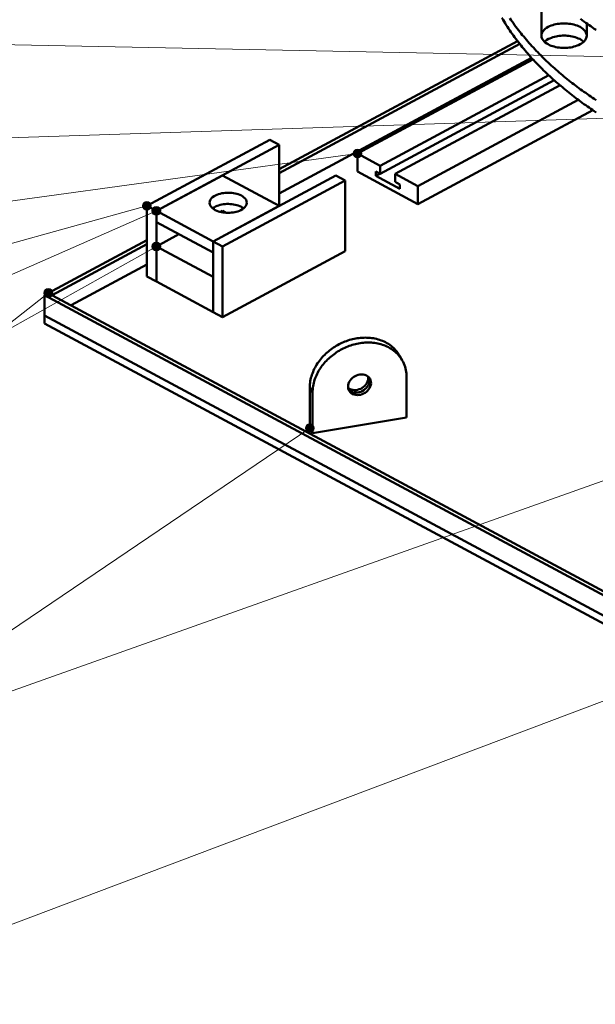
# Model space of a CAD drawing. Header units: millimetres. Extents: x 0 to 841, y 0 to 594.
# Tile 3 of 19: x 162 to 254, y 132 to 288. Entities that reach past the tile are written whole.
import ezdxf

# ---------------------------------------------------------------- set-up
doc = ezdxf.new("R2010")
doc.units = ezdxf.units.MM
for name, color, linetype, lineweight in [('ACH', 7, 'CONTINUOUS', 13), ('COTA', 7, 'CONTINUOUS', 18), ('VIS', 7, 'CONTINUOUS', 50)]:
    doc.layers.add(name, color=color, linetype=linetype, lineweight=lineweight)

msp = doc.modelspace()

# ---------------------------------------------------------------- hatches: boundary and pattern name
at = {"layer": 'ACH'}
h = msp.add_hatch(color=7, dxfattribs=at)
h.dxf.hatch_style = 1
h.paths.add_polyline_path([(216.62, 266.82), (216.49, 267.23), (216.14, 267.49), (215.71, 267.49), (215.36, 267.23), (215.22, 266.82), (215.36, 266.41), (215.71, 266.16), (216.14, 266.16), (216.49, 266.41)])
h = msp.add_hatch(color=7, dxfattribs=at)
h.dxf.hatch_style = 1
h.paths.add_polyline_path([(183.11, 258.51), (182.98, 258.92), (182.63, 259.18), (182.2, 259.18), (181.85, 258.92), (181.71, 258.51), (181.85, 258.1), (182.2, 257.85), (182.63, 257.85), (182.98, 258.1)])
h = msp.add_hatch(color=7, dxfattribs=at)
h.dxf.hatch_style = 1
h.paths.add_polyline_path([(184.62, 257.7), (184.48, 258.12), (184.13, 258.37), (183.7, 258.37), (183.35, 258.12), (183.22, 257.7), (183.35, 257.29), (183.7, 257.04), (184.13, 257.04), (184.48, 257.29)])
h = msp.add_hatch(color=7, dxfattribs=at)
h.dxf.hatch_style = 1
h.paths.add_polyline_path([(184.62, 252.04), (184.48, 252.45), (184.13, 252.71), (183.7, 252.71), (183.35, 252.45), (183.22, 252.04), (183.35, 251.63), (183.7, 251.37), (184.13, 251.37), (184.48, 251.63)])
h = msp.add_hatch(color=7, dxfattribs=at)
h.dxf.hatch_style = 1
h.paths.add_polyline_path([(167.43, 244.64), (167.3, 245.05), (166.95, 245.31), (166.52, 245.31), (166.17, 245.05), (166.03, 244.64), (166.17, 244.23), (166.52, 243.98), (166.95, 243.98), (167.3, 244.23)])
h = msp.add_hatch(color=7, dxfattribs=at)
h.dxf.hatch_style = 1
h.paths.add_polyline_path([(209.02, 223.15), (208.89, 223.57), (208.54, 223.82), (208.1, 223.82), (207.75, 223.57), (207.62, 223.15), (207.75, 222.74), (208.1, 222.49), (208.54, 222.49), (208.89, 222.74)])

# ---------------------------------------------------------------- linework, layer by layer
at = {"layer": 'COTA'}
for p, q in [((323.61, 280.89), (74, 285.83)), ((370.31, 276.19), (74, 266.49)), ((215.92, 266.82), (73.96, 247.36)), ((182.41, 258.51), (73.85, 228.34)), ((183.92, 257.7), (73.66, 209.33)), ((183.92, 252.04), (73.49, 190.14)), ((166.73, 244.64), (73.15, 171.11)), ((323.61, 239.16), (73.77, 150.43)), ((208.32, 223.15), (73.31, 131.79)), ((323.61, 205.6), (73.74, 111.41))]:
    msp.add_line(p, q, dxfattribs=at)
for centre in [(215.92, 266.82), (182.41, 258.51), (183.92, 257.7), (183.92, 252.04), (166.73, 244.64), (208.32, 223.15)]:
    msp.add_circle(centre, 0.7, dxfattribs=at)
at = {"layer": 'VIS'}
for points in [[(245.17, 293.53), (245.17, 285.57)], [(238.9, 288.39), (239.07, 288.1), (239.24, 287.82), (239.41, 287.53), (239.59, 287.25), (239.77, 286.97), (239.96, 286.69), (240.14, 286.41), (240.33, 286.14), (240.52, 285.86), (240.72, 285.59), (240.92, 285.32), (241.11, 285.05), (241.32, 284.78), (241.52, 284.52), (241.73, 284.26), (241.93, 283.99), (242.14, 283.74), (242.36, 283.48), (242.57, 283.22), (242.79, 282.97), (243.01, 282.71), (243.23, 282.46), (243.45, 282.21), (243.67, 281.96), (243.9, 281.72), (244.13, 281.47), (244.36, 281.23), (244.59, 280.99), (244.82, 280.75), (245.06, 280.51), (245.29, 280.28), (245.53, 280.04), (245.77, 279.81), (246.01, 279.58), (246.26, 279.35), (246.5, 279.12), (246.75, 278.9), (247, 278.67), (247.24, 278.45), (247.49, 278.23), (247.75, 278.01), (248, 277.79), (248.25, 277.58), (248.51, 277.36), (248.77, 277.15), (249.03, 276.93), (249.29, 276.72), (249.55, 276.52), (249.81, 276.31), (250.07, 276.1), (250.34, 275.9), (250.6, 275.7), (250.87, 275.49), (251.14, 275.29), (251.41, 275.1), (251.68, 274.9), (251.95, 274.7), (252.22, 274.51), (252.49, 274.32), (252.77, 274.13), (253.04, 273.94), (253.32, 273.75), (253.59, 273.56), (253.87, 273.37)], [(240.14, 288.35), (240.33, 288.07), (240.52, 287.8), (240.72, 287.53), (240.92, 287.26), (241.11, 286.99), (241.32, 286.72), (241.52, 286.46), (241.73, 286.19), (241.93, 285.93), (242.14, 285.67), (242.36, 285.41), (242.57, 285.16), (242.79, 284.9), (243.01, 284.65), (243.23, 284.4), (243.45, 284.15), (243.67, 283.9), (243.9, 283.66), (244.13, 283.41), (244.36, 283.17), (244.59, 282.93), (244.82, 282.69), (245.06, 282.45), (245.29, 282.21), (245.53, 281.98), (245.77, 281.75), (246.01, 281.52), (246.26, 281.29), (246.5, 281.06), (246.75, 280.83), (247, 280.61), (247.24, 280.39), (247.49, 280.17), (247.75, 279.95), (248, 279.73), (248.25, 279.51), (248.51, 279.3), (248.77, 279.08), (249.03, 278.87), (249.29, 278.66), (249.55, 278.45), (249.81, 278.24), (250.07, 278.04), (250.34, 277.83), (250.6, 277.63), (250.87, 277.43), (251.14, 277.23), (251.41, 277.03), (251.68, 276.84), (251.95, 276.64), (252.22, 276.45), (252.49, 276.25), (252.77, 276.06), (253.04, 275.87), (253.32, 275.68), (253.59, 275.5), (253.87, 275.31)], [(251.41, 288.22), (251.68, 288.02), (251.95, 287.83), (252.22, 287.63), (252.49, 287.44), (252.77, 287.25), (253.04, 287.06), (253.32, 286.87), (253.59, 286.68), (253.87, 286.5)], [(245.17, 285.57), (245.2, 285.83), (245.29, 286.07), (245.43, 286.3), (245.6, 286.49), (245.8, 286.67), (246.01, 286.82), (246.24, 286.95), (246.48, 287.06), (246.72, 287.16), (246.97, 287.25), (247.22, 287.32), (247.48, 287.38), (247.73, 287.43), (247.99, 287.46), (248.25, 287.49), (248.52, 287.5), (248.78, 287.51), (249.04, 287.5), (249.3, 287.49), (249.56, 287.46), (249.82, 287.43), (250.08, 287.38), (250.34, 287.32), (250.59, 287.25), (250.84, 287.16), (251.08, 287.06), (251.32, 286.95), (251.54, 286.82), (251.76, 286.67), (251.95, 286.49), (252.13, 286.3), (252.27, 286.07), (252.36, 285.83), (252.39, 285.57)], [(252.39, 287.51), (252.39, 285.57)], [(251.33, 284.2), (251.1, 284.08), (250.85, 283.98), (250.6, 283.9), (250.35, 283.82), (250.1, 283.76), (249.84, 283.71), (249.58, 283.68), (249.32, 283.65), (249.05, 283.63), (248.79, 283.63), (248.53, 283.63), (248.26, 283.65), (248, 283.67), (247.74, 283.71), (247.48, 283.76), (247.23, 283.82), (246.97, 283.89), (246.72, 283.97), (246.48, 284.07), (246.24, 284.19), (246.02, 284.32), (245.8, 284.47), (245.6, 284.64), (245.43, 284.84), (245.29, 285.06), (245.2, 285.31), (245.17, 285.57)], [(245.65, 284.6), (245.85, 284.77), (246.06, 284.91), (246.28, 285.04), (246.52, 285.14), (246.76, 285.24), (247, 285.32), (247.25, 285.39), (247.5, 285.45), (247.75, 285.49), (248.01, 285.53), (248.26, 285.55), (248.52, 285.57), (248.78, 285.57), (249.04, 285.57), (249.29, 285.55), (249.55, 285.53), (249.8, 285.49), (250.06, 285.45), (250.31, 285.39), (250.56, 285.32), (250.8, 285.24), (251.04, 285.14), (251.27, 285.04), (251.5, 284.91), (251.71, 284.77), (251.91, 284.6)], [(252.39, 285.57), (252.36, 285.31), (252.27, 285.07), (252.13, 284.85), (251.96, 284.65), (251.77, 284.48), (251.56, 284.33), (251.33, 284.2)], [(203.45, 264.36), (241.37, 284.71)], [(203.45, 263.71), (241.72, 284.26)], [(203.45, 260.48), (243.6, 282.04)], [(215.92, 266.82), (243.82, 281.8)], [(219.53, 264.88), (246.34, 279.28)], [(219.53, 263.59), (247.23, 278.47)], [(221.93, 263.59), (248.15, 277.67)], [(225.54, 261.66), (251.05, 275.36)], [(225.54, 258.79), (253.35, 273.72)], [(182.41, 258.51), (201.95, 269)], [(183.92, 257.7), (203.45, 268.19)], [(203.45, 268.19), (201.95, 269)], [(203.45, 258.51), (203.45, 268.19)], [(215.92, 263.95), (215.92, 266.82)], [(215.92, 266.82), (219.53, 264.88)], [(219.53, 264.88), (219.53, 263.59)], [(183.92, 257.7), (194.43, 263.35)], [(192.93, 252.86), (212.47, 263.35)], [(203.45, 258.51), (194.43, 263.35)], [(213.97, 262.55), (212.47, 263.35)], [(215.92, 263.95), (225.54, 258.79)], [(218.81, 263.98), (218.81, 263.26)], [(218.81, 263.98), (219.53, 263.59)], [(218.81, 263.26), (219.47, 263.62)], [(218.81, 263.26), (222.65, 261.2)], [(221.93, 263.59), (225.54, 261.66)], [(221.93, 263.59), (221.93, 262.3)], [(194.43, 252.06), (213.97, 262.55)], [(213.97, 251.29), (213.97, 262.55)], [(221.93, 262.3), (222.65, 261.92)], [(222.65, 261.92), (222.65, 261.2)], [(225.54, 258.79), (225.54, 261.66)], [(192.36, 259), (192.4, 259.26), (192.51, 259.5), (192.67, 259.71), (192.87, 259.89), (193.09, 260.04), (193.32, 260.17), (193.56, 260.28), (193.81, 260.37), (194.07, 260.44), (194.33, 260.5), (194.59, 260.54), (194.85, 260.57), (195.12, 260.59), (195.39, 260.59), (195.65, 260.58), (195.92, 260.56), (196.18, 260.53), (196.44, 260.48), (196.7, 260.42), (196.95, 260.34), (197.2, 260.24), (197.44, 260.13)], [(197.44, 260.13), (197.65, 260), (197.85, 259.85), (198.03, 259.67), (198.18, 259.47), (198.28, 259.24), (198.31, 259)], [(183.92, 257.7), (182.41, 258.51)], [(182.41, 247.25), (182.41, 258.51)], [(198.31, 259), (198.27, 258.74), (198.16, 258.5), (198.01, 258.29), (197.81, 258.11), (197.6, 257.96), (197.37, 257.83), (197.13, 257.72), (196.89, 257.63), (196.63, 257.56), (196.38, 257.5), (196.12, 257.45), (195.86, 257.42), (195.6, 257.4), (195.34, 257.4), (195.07, 257.4), (194.81, 257.42), (194.55, 257.45), (194.29, 257.5), (194.04, 257.56), (193.79, 257.63), (193.54, 257.72), (193.3, 257.83), (193.07, 257.96), (192.86, 258.11), (192.67, 258.29), (192.51, 258.5), (192.4, 258.74), (192.36, 259)], [(192.87, 258.1), (193.09, 258.25), (193.32, 258.38), (193.57, 258.49), (193.82, 258.58), (194.07, 258.65), (194.33, 258.71), (194.59, 258.75), (194.86, 258.78), (195.12, 258.8), (195.39, 258.8), (195.65, 258.79), (195.92, 258.77), (196.18, 258.73), (196.44, 258.69), (196.7, 258.62), (196.95, 258.54), (197.2, 258.45), (197.44, 258.33)], [(192.93, 252.86), (203.45, 258.51)], [(183.92, 246.45), (183.92, 257.7)], [(192.93, 252.86), (183.92, 257.7)], [(183.92, 255.91), (183.92, 257.7)], [(194.15, 257.53), (194.43, 257.69)], [(194.95, 257.41), (194.43, 257.69)], [(197.44, 258.33), (197.5, 258.3), (197.56, 258.26), (197.62, 258.22), (197.68, 258.18), (197.74, 258.14), (197.8, 258.1)], [(192.93, 251.07), (183.92, 255.91)], [(183.92, 252.04), (187.52, 253.98)], [(166.73, 244.64), (182.41, 253.06)], [(167.34, 244.32), (182.41, 252.42)], [(194.43, 252.06), (192.93, 252.86)], [(192.93, 241.61), (192.93, 252.86)], [(192.93, 251.07), (192.93, 252.86)], [(192.93, 247.2), (183.92, 252.04)], [(183.92, 246.45), (183.92, 252.04)], [(194.43, 240.8), (194.43, 252.06)], [(194.43, 240.8), (213.97, 251.29)], [(170.34, 242.71), (182.41, 249.19)], [(183.92, 246.45), (182.41, 247.25)], [(192.93, 241.61), (183.92, 246.45)], [(192.93, 241.61), (192.93, 247.2)], [(166.13, 244.32), (166.73, 244.64)], [(166.13, 241.09), (166.13, 244.32)], [(166.13, 244.32), (320, 161.71)], [(166.73, 244.64), (320.6, 162.03)], [(166.73, 244.64), (167.34, 244.32)], [(194.43, 240.8), (192.93, 241.61)], [(166.13, 239.8), (166.13, 241.09)], [(166.13, 241.09), (320, 158.48)], [(166.13, 241.09), (320, 158.48)], [(166.13, 239.8), (320, 157.19)], [(208.32, 229.61), (208.32, 229.86), (208.34, 230.12), (208.37, 230.37), (208.41, 230.63), (208.45, 230.88), (208.51, 231.13), (208.58, 231.38), (208.66, 231.62), (208.74, 231.86), (208.84, 232.1), (208.94, 232.34), (209.05, 232.57), (209.17, 232.8), (209.29, 233.02), (209.42, 233.24), (209.56, 233.46), (209.71, 233.67), (209.86, 233.87), (210.02, 234.08), (210.18, 234.27), (210.35, 234.47), (210.53, 234.65), (210.71, 234.83), (210.89, 235.01), (211.08, 235.18), (211.28, 235.35), (211.48, 235.51), (211.68, 235.67), (211.89, 235.82), (212.1, 235.96), (212.32, 236.1), (212.53, 236.24), (212.76, 236.37), (212.98, 236.49), (213.21, 236.6), (213.44, 236.71), (213.68, 236.82), (213.91, 236.91), (214.15, 237), (214.4, 237.09), (214.64, 237.17), (214.89, 237.24), (215.14, 237.3), (215.39, 237.36), (215.64, 237.41), (215.89, 237.45), (216.14, 237.48), (216.4, 237.51), (216.66, 237.53), (216.91, 237.54), (217.17, 237.55), (217.42, 237.54), (217.68, 237.53), (217.94, 237.51), (218.19, 237.48), (218.44, 237.44), (218.7, 237.4), (218.95, 237.34), (219.19, 237.27), (219.44, 237.2), (219.68, 237.11), (219.92, 237.02), (220.15, 236.91), (220.38, 236.8), (220.61, 236.68), (220.83, 236.54), (221.04, 236.4), (221.25, 236.25), (221.45, 236.09), (221.64, 235.92), (221.82, 235.74), (221.99, 235.55), (222.16, 235.35), (222.31, 235.15), (222.46, 234.93), (222.59, 234.71)], [(208.77, 228.82), (208.77, 229.08), (208.79, 229.33), (208.82, 229.59), (208.85, 229.84), (208.9, 230.09), (208.96, 230.34), (209.03, 230.59), (209.1, 230.84), (209.19, 231.08), (209.28, 231.32), (209.39, 231.55), (209.5, 231.78), (209.61, 232.01), (209.74, 232.24), (209.87, 232.46), (210.01, 232.67), (210.16, 232.88), (210.31, 233.09), (210.47, 233.29), (210.63, 233.49), (210.8, 233.68), (210.98, 233.87), (211.16, 234.05), (211.34, 234.23), (211.53, 234.4), (211.73, 234.57), (211.93, 234.73), (212.13, 234.88), (212.34, 235.03), (212.55, 235.18), (212.76, 235.32), (212.98, 235.45), (213.2, 235.58), (213.43, 235.7), (213.66, 235.82), (213.89, 235.93), (214.13, 236.03), (214.36, 236.13), (214.6, 236.22), (214.85, 236.3), (215.09, 236.38), (215.34, 236.45), (215.58, 236.52), (215.83, 236.57), (216.09, 236.62), (216.34, 236.66), (216.59, 236.7), (216.85, 236.73), (217.1, 236.75), (217.36, 236.76), (217.62, 236.76), (217.87, 236.76), (218.13, 236.75), (218.38, 236.73), (218.64, 236.7), (218.89, 236.66), (219.14, 236.61), (219.39, 236.55), (219.64, 236.49), (219.89, 236.41), (220.13, 236.33), (220.37, 236.23), (220.6, 236.13), (220.83, 236.02), (221.06, 235.89), (221.28, 235.76), (221.49, 235.62), (221.7, 235.46), (221.89, 235.3), (222.09, 235.13), (222.27, 234.95), (222.44, 234.76), (222.61, 234.56), (222.76, 234.36), (222.9, 234.15), (223.04, 233.93)], [(222.59, 234.71), (223.04, 233.93)], [(223.04, 233.93), (223.17, 233.68), (223.28, 233.43), (223.39, 233.18), (223.48, 232.92), (223.55, 232.65), (223.61, 232.38), (223.66, 232.11), (223.69, 231.83), (223.71, 231.56), (223.72, 231.28)], [(214.42, 229.75), (214.44, 230.01), (214.51, 230.27), (214.61, 230.51), (214.75, 230.74), (214.92, 230.94), (215.11, 231.13), (215.32, 231.29), (215.54, 231.43), (215.78, 231.54), (216.04, 231.62), (216.29, 231.67), (216.56, 231.69), (216.82, 231.68), (217.08, 231.62), (217.33, 231.53), (217.56, 231.39), (217.75, 231.21), (217.91, 231)], [(214.43, 229.54), (214.65, 229.39), (214.9, 229.28), (215.15, 229.22), (215.42, 229.2), (215.68, 229.21), (215.94, 229.25), (216.2, 229.33), (216.44, 229.43), (216.67, 229.57), (216.89, 229.72), (217.08, 229.9), (217.26, 230.11), (217.4, 230.33), (217.51, 230.57), (217.59, 230.82), (217.62, 231.09), (217.61, 231.35)], [(217.78, 231.19), (217.84, 230.93), (217.85, 230.67), (217.81, 230.41), (217.73, 230.16), (217.62, 229.92), (217.47, 229.7), (217.3, 229.51), (217.11, 229.33), (216.9, 229.17), (216.67, 229.04), (216.43, 228.94), (216.18, 228.86), (215.92, 228.82), (215.66, 228.8), (215.39, 228.83), (215.14, 228.89), (214.9, 228.99), (214.68, 229.13), (214.49, 229.31)], [(217.91, 231), (218.01, 230.76), (218.06, 230.51), (218.07, 230.25), (218.03, 230), (217.95, 229.75), (217.83, 229.52), (217.69, 229.3), (217.52, 229.11), (217.33, 228.93), (217.12, 228.78), (216.89, 228.65), (216.66, 228.55), (216.41, 228.47), (216.15, 228.43), (215.9, 228.41), (215.64, 228.43), (215.38, 228.49), (215.14, 228.58), (214.92, 228.72), (214.73, 228.89), (214.58, 229.1)], [(223.72, 231.28), (223.72, 224.83)], [(208.32, 223.15), (208.32, 229.61)], [(208.77, 228.82), (208.32, 229.61)], [(208.77, 222.37), (208.77, 228.82)], [(214.58, 229.1), (214.53, 229.2), (214.49, 229.31), (214.46, 229.42), (214.43, 229.53), (214.42, 229.64), (214.42, 229.75)], [(223.72, 224.83), (208.77, 222.37)], [(208.77, 222.37), (208.32, 223.15)]]:
    msp.add_lwpolyline(points, dxfattribs=at)

doc.saveas('drawing.dxf')
